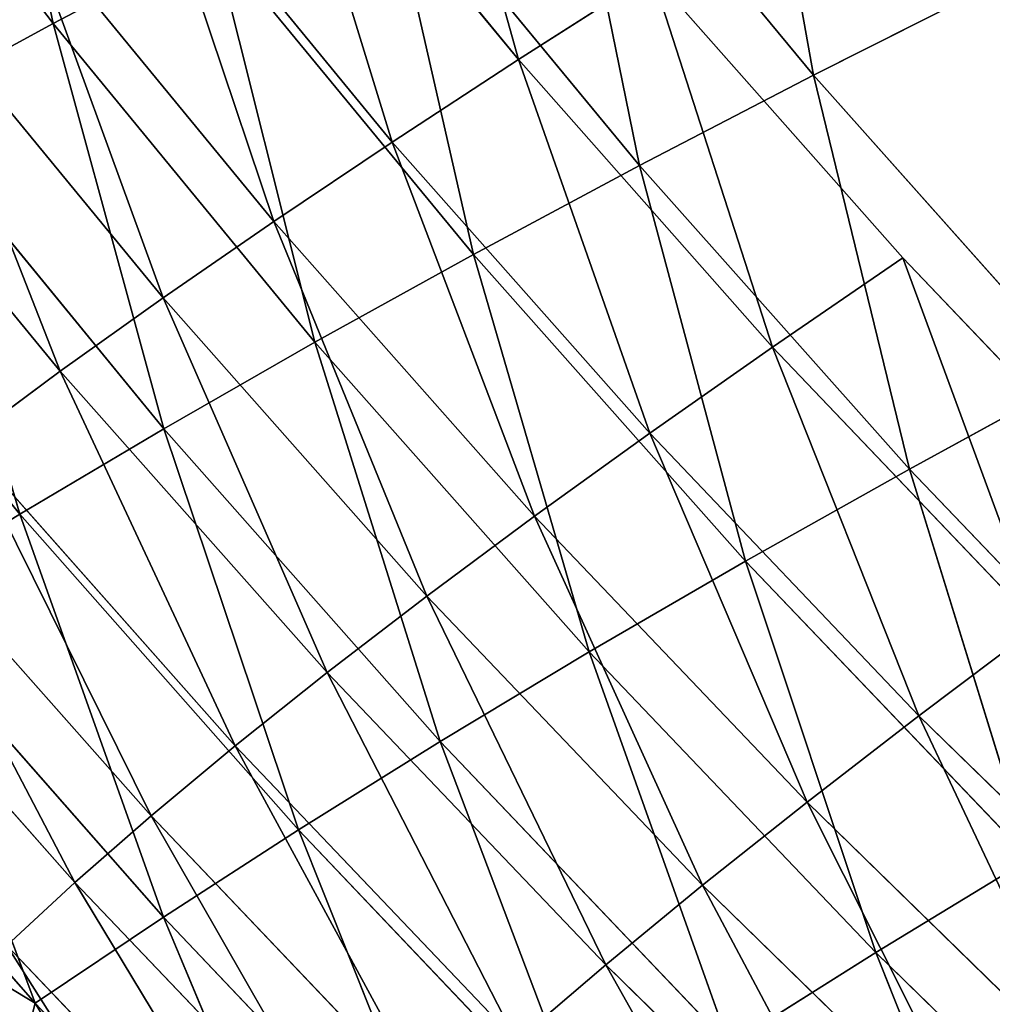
# Model space of a CAD drawing. Extents: x 0 to 605, y 0 to 400.
# Tile 22 of 256: x 50 to 65, y 74 to 88. Entities that reach past the tile are written whole.
import ezdxf

# ---------------------------------------------------------------- set-up
doc = ezdxf.new("R2010")
doc.units = 0
doc.header["$LTSCALE"] = 25.4
doc.layers.get('0').update_dxf_attribs({"linetype": 'CONTINUOUS'})

# ---------------------------------------------------------------- blocks, each defined once
blk = doc.blocks.new('ATLANTA610_-_S_STL')
at = {"color": 0}
for p, q in [((50.871, 115.866, 326.062), (46.943, 118.71, 323.695)), ((50.871, 115.866, 326.062), (46.943, 118.71, 323.695)), ((50.472, 118.713, 327.646), (50.871, 115.866, 326.062)), ((50.472, 118.713, 327.646), (50.871, 115.866, 326.062)), ((50.871, 115.866, 326.062), (54.148, 118.716, 331.513)), ((50.871, 115.866, 326.062), (54.148, 118.716, 331.513)), ((46.677, 115.849, 321.283), (50.871, 115.866, 326.062)), ((46.677, 115.849, 321.283), (50.871, 115.866, 326.062)), ((48.612, 111.304, 320.043), (50.871, 115.866, 326.062)), ((48.612, 111.304, 320.043), (50.871, 115.866, 326.062)), ((50.871, 115.866, 326.062), (55.252, 115.883, 330.694)), ((50.871, 115.866, 326.062), (55.252, 115.883, 330.694)), ((52.78, 111.337, 324.78), (50.871, 115.866, 326.062)), ((52.78, 111.337, 324.78), (50.871, 115.866, 326.062)), ((52.78, 111.337, 324.78), (55.252, 115.883, 330.694)), ((52.78, 111.337, 324.78), (55.252, 115.883, 330.694)), ((48.612, 111.304, 320.043), (52.78, 111.337, 324.78)), ((48.612, 111.304, 320.043), (52.78, 111.337, 324.78)), ((50.645, 106.867, 318.79), (48.612, 111.304, 320.043)), ((50.645, 106.867, 318.79), (48.612, 111.304, 320.043)), ((50.645, 106.867, 318.79), (52.78, 111.337, 324.78)), ((50.645, 106.867, 318.79), (52.78, 111.337, 324.78)), ((52.78, 111.337, 324.78), (57.133, 111.372, 329.372)), ((52.78, 111.337, 324.78), (57.133, 111.372, 329.372)), ((54.785, 106.915, 323.483), (52.78, 111.337, 324.78)), ((54.785, 106.915, 323.483), (52.78, 111.337, 324.78)), ((54.785, 106.915, 323.483), (57.133, 111.372, 329.372)), ((54.785, 106.915, 323.483), (57.133, 111.372, 329.372)), ((46.698, 106.82, 313.958), (50.645, 106.867, 318.79)), ((46.698, 106.82, 313.958), (50.645, 106.867, 318.79)), ((48.863, 102.482, 312.736), (50.645, 106.867, 318.79)), ((48.863, 102.482, 312.736), (50.645, 106.867, 318.79)), ((50.645, 106.867, 318.79), (54.785, 106.915, 323.483)), ((50.645, 106.867, 318.79), (54.785, 106.915, 323.483)), ((52.783, 102.542, 317.521), (50.645, 106.867, 318.79)), ((52.783, 102.542, 317.521), (50.645, 106.867, 318.79)), ((52.783, 102.542, 317.521), (54.785, 106.915, 323.483)), ((52.783, 102.542, 317.521), (54.785, 106.915, 323.483)), ((54.785, 106.915, 323.483), (59.109, 106.965, 328.034)), ((54.785, 106.915, 323.483), (59.109, 106.965, 328.034)), ((56.893, 102.604, 322.171), (54.785, 106.915, 323.483)), ((56.893, 102.604, 322.171), (54.785, 106.915, 323.483)), ((56.893, 102.604, 322.171), (59.109, 106.965, 328.034)), ((56.893, 102.604, 322.171), (59.109, 106.965, 328.034)), ((52.783, 102.542, 317.521), (56.893, 102.604, 322.171)), ((52.783, 102.542, 317.521), (56.893, 102.604, 322.171)), ((55.028, 98.334, 316.236), (56.893, 102.604, 322.171)), ((55.028, 98.334, 316.236), (56.893, 102.604, 322.171)), ((56.893, 102.604, 322.171), (61.185, 102.668, 326.68)), ((56.893, 102.604, 322.171), (61.185, 102.668, 326.68)), ((59.107, 98.408, 320.84), (56.893, 102.604, 322.171)), ((59.107, 98.408, 320.84), (56.893, 102.604, 322.171)), ((59.107, 98.408, 320.84), (61.185, 102.668, 326.68)), ((59.107, 98.408, 320.84), (61.185, 102.668, 326.68)), ((61.185, 102.668, 326.68), (63.365, 98.485, 325.306)), ((61.185, 102.668, 326.68), (63.365, 98.485, 325.306)), ((63.365, 98.485, 325.306), (65.65, 102.735, 331.042)), ((63.365, 98.485, 325.306), (65.65, 102.735, 331.042)), ((48.863, 102.482, 312.736), (52.783, 102.542, 317.521)), ((48.863, 102.482, 312.736), (52.783, 102.542, 317.521)), ((51.138, 98.264, 311.498), (48.863, 102.482, 312.736)), ((51.138, 98.264, 311.498), (48.863, 102.482, 312.736)), ((51.138, 98.264, 311.498), (52.783, 102.542, 317.521)), ((51.138, 98.264, 311.498), (52.783, 102.542, 317.521)), ((55.028, 98.334, 316.236), (52.783, 102.542, 317.521)), ((55.028, 98.334, 316.236), (52.783, 102.542, 317.521)), ((63.365, 98.485, 325.306), (67.796, 98.565, 329.628)), ((63.365, 98.485, 325.306), (67.796, 98.565, 329.628)), ((55.028, 98.334, 316.236), (59.107, 98.408, 320.84)), ((55.028, 98.334, 316.236), (59.107, 98.408, 320.84)), ((57.384, 94.25, 314.932), (59.107, 98.408, 320.84)), ((57.384, 94.25, 314.932), (59.107, 98.408, 320.84)), ((59.107, 98.408, 320.84), (63.365, 98.485, 325.306)), ((59.107, 98.408, 320.84), (63.365, 98.485, 325.306)), ((61.43, 94.334, 319.491), (59.107, 98.408, 320.84)), ((61.43, 94.334, 319.491), (59.107, 98.408, 320.84)), ((61.43, 94.334, 319.491), (63.365, 98.485, 325.306)), ((61.43, 94.334, 319.491), (63.365, 98.485, 325.306)), ((63.365, 98.485, 325.306), (65.653, 94.422, 323.913)), ((63.365, 98.485, 325.306), (65.653, 94.422, 323.913)), ((47.443, 98.196, 306.632), (51.138, 98.264, 311.498)), ((47.443, 98.196, 306.632), (51.138, 98.264, 311.498)), ((49.86, 94.093, 305.427), (51.138, 98.264, 311.498)), ((49.86, 94.093, 305.427), (51.138, 98.264, 311.498)), ((51.138, 98.264, 311.498), (55.028, 98.334, 316.236)), ((51.138, 98.264, 311.498), (55.028, 98.334, 316.236)), ((53.525, 94.17, 310.243), (51.138, 98.264, 311.498)), ((53.525, 94.17, 310.243), (51.138, 98.264, 311.498)), ((53.525, 94.17, 310.243), (55.028, 98.334, 316.236)), ((53.525, 94.17, 310.243), (55.028, 98.334, 316.236)), ((57.384, 94.25, 314.932), (55.028, 98.334, 316.236)), ((57.384, 94.25, 314.932), (55.028, 98.334, 316.236)), ((61.43, 94.334, 319.491), (65.653, 94.422, 323.913)), ((61.43, 94.334, 319.491), (65.653, 94.422, 323.913)), ((63.865, 90.387, 318.122), (65.653, 94.422, 323.913)), ((63.865, 90.387, 318.122), (65.653, 94.422, 323.913)), ((57.384, 94.25, 314.932), (61.43, 94.334, 319.491)), ((57.384, 94.25, 314.932), (61.43, 94.334, 319.491)), ((59.854, 90.295, 313.61), (61.43, 94.334, 319.491)), ((59.854, 90.295, 313.61), (61.43, 94.334, 319.491)), ((63.865, 90.387, 318.122), (61.43, 94.334, 319.491)), ((63.865, 90.387, 318.122), (61.43, 94.334, 319.491)), ((53.525, 94.17, 310.243), (57.384, 94.25, 314.932)), ((53.525, 94.17, 310.243), (57.384, 94.25, 314.932)), ((56.027, 90.206, 308.97), (57.384, 94.25, 314.932)), ((56.027, 90.206, 308.97), (57.384, 94.25, 314.932)), ((59.854, 90.295, 313.61), (57.384, 94.25, 314.932)), ((59.854, 90.295, 313.61), (57.384, 94.25, 314.932)), ((63.865, 90.387, 318.122), (68.051, 90.484, 322.499)), ((63.865, 90.387, 318.122), (68.051, 90.484, 322.499)), ((59.854, 90.295, 313.61), (63.865, 90.387, 318.122)), ((59.854, 90.295, 313.61), (63.865, 90.387, 318.122)), ((62.438, 86.474, 312.268), (63.865, 90.387, 318.122)), ((62.438, 86.474, 312.268), (63.865, 90.387, 318.122)), ((66.412, 86.574, 316.731), (63.865, 90.387, 318.122)), ((66.412, 86.574, 316.731), (63.865, 90.387, 318.122)), ((56.027, 90.206, 308.97), (59.854, 90.295, 313.61)), ((56.027, 90.206, 308.97), (59.854, 90.295, 313.61)), ((58.646, 86.38, 307.678), (59.854, 90.295, 313.61)), ((58.646, 86.38, 307.678), (59.854, 90.295, 313.61)), ((62.438, 86.474, 312.268), (59.854, 90.295, 313.61)), ((62.438, 86.474, 312.268), (59.854, 90.295, 313.61)), ((62.438, 86.474, 312.268), (66.412, 86.574, 316.731)), ((62.438, 86.474, 312.268), (66.412, 86.574, 316.731)), ((58.646, 86.38, 307.678), (62.438, 86.474, 312.268)), ((58.646, 86.38, 307.678), (62.438, 86.474, 312.268)), ((61.383, 82.696, 306.365), (62.438, 86.474, 312.268)), ((61.383, 82.696, 306.365), (62.438, 86.474, 312.268)), ((65.139, 82.796, 310.904), (62.438, 86.474, 312.268)), ((65.139, 82.796, 310.904), (62.438, 86.474, 312.268)), ((51.463, 58.163, 324.265), (50.453, 65.619, 325.205)), ((51.463, 58.163, 324.265), (50.453, 65.619, 325.205)), ((54.749, 65.618, 329.713), (50.453, 65.619, 325.205)), ((54.749, 65.618, 329.713), (50.453, 65.619, 325.205)), ((51.463, 58.163, 324.265), (47.381, 58.164, 319.655)), ((51.463, 58.163, 324.265), (47.381, 58.164, 319.655)), ((52.594, 50.742, 323.275), (51.463, 58.163, 324.265)), ((52.594, 50.742, 323.275), (51.463, 58.163, 324.265)), ((55.724, 58.163, 328.737), (51.463, 58.163, 324.265)), ((55.724, 58.163, 328.737), (51.463, 58.163, 324.265)), ((52.594, 50.742, 323.275), (48.548, 50.743, 318.706)), ((52.594, 50.742, 323.275), (48.548, 50.743, 318.706)), ((53.843, 43.358, 322.235), (52.594, 50.742, 323.275)), ((53.843, 43.358, 322.235), (52.594, 50.742, 323.275)), ((56.817, 50.741, 327.708), (52.594, 50.742, 323.275)), ((56.817, 50.741, 327.708), (52.594, 50.742, 323.275)), ((51.245, 36.016, 316.666), (49.836, 43.359, 317.709)), ((51.245, 36.016, 316.666), (49.836, 43.359, 317.709)), ((53.843, 43.358, 322.235), (49.836, 43.359, 317.709)), ((53.843, 43.358, 322.235), (49.836, 43.359, 317.709)), ((55.211, 36.015, 321.146), (53.843, 43.358, 322.235)), ((55.211, 36.015, 321.146), (53.843, 43.358, 322.235)), ((58.027, 43.357, 326.626), (53.843, 43.358, 322.235)), ((58.027, 43.357, 326.626), (53.843, 43.358, 322.235)), ((59.352, 36.015, 325.492), (58.027, 43.357, 326.626)), ((59.352, 36.015, 325.492), (58.027, 43.357, 326.626)), ((51.245, 36.016, 316.666), (47.461, 36.017, 312.057)), ((51.245, 36.016, 316.666), (47.461, 36.017, 312.057)), ((52.772, 28.719, 315.576), (51.245, 36.016, 316.666)), ((52.772, 28.719, 315.576), (51.245, 36.016, 316.666)), ((55.211, 36.015, 321.146), (51.245, 36.016, 316.666)), ((55.211, 36.015, 321.146), (51.245, 36.016, 316.666)), ((56.695, 28.718, 320.008), (55.211, 36.015, 321.146)), ((56.695, 28.718, 320.008), (55.211, 36.015, 321.146)), ((59.352, 36.015, 325.492), (55.211, 36.015, 321.146)), ((59.352, 36.015, 325.492), (55.211, 36.015, 321.146)), ((60.792, 28.718, 324.308), (59.352, 36.015, 325.492)), ((60.792, 28.718, 324.308), (59.352, 36.015, 325.492)), ((63.66, 36.015, 329.7), (59.352, 36.015, 325.492)), ((63.66, 36.015, 329.7), (59.352, 36.015, 325.492)), ((52.772, 28.719, 315.576), (49.03, 28.72, 311.017)), ((52.772, 28.719, 315.576), (49.03, 28.72, 311.017)), ((54.417, 21.471, 314.44), (52.772, 28.719, 315.576)), ((54.417, 21.471, 314.44), (52.772, 28.719, 315.576)), ((56.695, 28.718, 320.008), (52.772, 28.719, 315.576)), ((56.695, 28.718, 320.008), (52.772, 28.719, 315.576)), ((58.294, 21.471, 318.822), (56.695, 28.718, 320.008)), ((58.294, 21.471, 318.822), (56.695, 28.718, 320.008)), ((60.792, 28.718, 324.308), (56.695, 28.718, 320.008)), ((60.792, 28.718, 324.308), (56.695, 28.718, 320.008)), ((62.344, 21.471, 323.072), (60.792, 28.718, 324.308)), ((62.344, 21.471, 323.072), (60.792, 28.718, 324.308)), ((65.054, 28.718, 328.47), (60.792, 28.718, 324.308)), ((65.054, 28.718, 328.47), (60.792, 28.718, 324.308)), ((54.417, 21.471, 314.44), (50.719, 21.473, 309.934)), ((54.417, 21.471, 314.44), (50.719, 21.473, 309.934)), ((56.178, 14.278, 313.26), (54.417, 21.471, 314.44)), ((56.178, 14.278, 313.26), (54.417, 21.471, 314.44)), ((58.294, 21.471, 318.822), (54.417, 21.471, 314.44)), ((58.294, 21.471, 318.822), (54.417, 21.471, 314.44)), ((60.007, 14.277, 317.588), (58.294, 21.471, 318.822)), ((60.007, 14.277, 317.588), (58.294, 21.471, 318.822)), ((62.344, 21.471, 323.072), (58.294, 21.471, 318.822)), ((62.344, 21.471, 323.072), (58.294, 21.471, 318.822)), ((64.007, 14.277, 321.787), (62.344, 21.471, 323.072)), ((64.007, 14.277, 321.787), (62.344, 21.471, 323.072)), ((66.557, 21.471, 327.188), (62.344, 21.471, 323.072)), ((66.557, 21.471, 327.188), (62.344, 21.471, 323.072)), ((56.178, 14.278, 313.26), (52.526, 14.278, 308.807)), ((56.178, 14.278, 313.26), (52.526, 14.278, 308.807)), ((58.053, 7.141, 312.034), (56.178, 14.278, 313.26)), ((58.053, 7.141, 312.034), (56.178, 14.278, 313.26)), ((60.007, 14.277, 317.588), (56.178, 14.278, 313.26)), ((60.007, 14.277, 317.588), (56.178, 14.278, 313.26)), ((61.832, 7.141, 316.307), (60.007, 14.277, 317.588)), ((61.832, 7.141, 316.307), (60.007, 14.277, 317.588)), ((64.007, 14.277, 321.787), (60.007, 14.277, 317.588)), ((64.007, 14.277, 321.787), (60.007, 14.277, 317.588)), ((65.781, 7.141, 320.452), (64.007, 14.277, 321.787)), ((65.781, 7.141, 320.452), (64.007, 14.277, 321.787)), ((68.17, 14.277, 325.852), (64.007, 14.277, 321.787)), ((68.17, 14.277, 325.852), (64.007, 14.277, 321.787)), ((58.053, 7.141, 312.034), (54.449, 7.142, 307.638)), ((58.053, 7.141, 312.034), (54.449, 7.142, 307.638)), ((60.041, 0.066, 310.764), (58.053, 7.141, 312.034)), ((60.041, 0.066, 310.764), (58.053, 7.141, 312.034)), ((61.832, 7.141, 316.307), (58.053, 7.141, 312.034)), ((61.832, 7.141, 316.307), (58.053, 7.141, 312.034)), ((63.768, 0.066, 314.98), (61.832, 7.141, 316.307)), ((63.768, 0.066, 314.98), (61.832, 7.141, 316.307)), ((65.781, 7.141, 320.452), (61.832, 7.141, 316.307)), ((65.781, 7.141, 320.452), (61.832, 7.141, 316.307)), ((60.041, 0.066, 310.764), (63.768, 0.066, 314.98)), ((63.768, 0.066, 314.98), (67.663, 0.066, 319.069))]:
    blk.add_line(p, q, dxfattribs=at)
mesh = blk.add_polyface(dxfattribs=at)
corners = [(46.943, 118.71, 323.695), (50.871, 115.866, 326.062), (46.677, 115.849, 321.283)]
mesh.append_faces([[corners[k] for k in face] for face in [(0, 1, 2)]], dxfattribs={"color": 0})
mesh = blk.add_polyface(dxfattribs=at)
corners = [(50.472, 118.713, 327.646), (50.871, 115.866, 326.062), (46.943, 118.71, 323.695)]
mesh.append_faces([[corners[k] for k in face] for face in [(0, 1, 2)]], dxfattribs={"color": 0})
mesh = blk.add_polyface(dxfattribs=at)
corners = [(54.148, 118.716, 331.513), (50.871, 115.866, 326.062), (50.472, 118.713, 327.646)]
mesh.append_faces([[corners[k] for k in face] for face in [(0, 1, 2)]], dxfattribs={"color": 0})
mesh = blk.add_polyface(dxfattribs=at)
corners = [(54.148, 118.716, 331.513), (55.252, 115.883, 330.694), (50.871, 115.866, 326.062)]
mesh.append_faces([[corners[k] for k in face] for face in [(0, 1, 2)]], dxfattribs={"color": 0})
mesh = blk.add_polyface(dxfattribs=at)
corners = [(50.871, 115.866, 326.062), (48.612, 111.304, 320.043), (46.677, 115.849, 321.283)]
mesh.append_faces([[corners[k] for k in face] for face in [(0, 1, 2)]], dxfattribs={"color": 0})
mesh = blk.add_polyface(dxfattribs=at)
corners = [(50.871, 115.866, 326.062), (52.78, 111.337, 324.78), (48.612, 111.304, 320.043)]
mesh.append_faces([[corners[k] for k in face] for face in [(0, 1, 2)]], dxfattribs={"color": 0})
mesh = blk.add_polyface(dxfattribs=at)
corners = [(55.252, 115.883, 330.694), (52.78, 111.337, 324.78), (50.871, 115.866, 326.062)]
mesh.append_faces([[corners[k] for k in face] for face in [(0, 1, 2)]], dxfattribs={"color": 0})
mesh = blk.add_polyface(dxfattribs=at)
corners = [(55.252, 115.883, 330.694), (57.133, 111.372, 329.372), (52.78, 111.337, 324.78)]
mesh.append_faces([[corners[k] for k in face] for face in [(0, 1, 2)]], dxfattribs={"color": 0})
mesh = blk.add_polyface(dxfattribs=at)
corners = [(48.612, 111.304, 320.043), (50.645, 106.867, 318.79), (46.698, 106.82, 313.958)]
mesh.append_faces([[corners[k] for k in face] for face in [(0, 1, 2)]], dxfattribs={"color": 0})
mesh = blk.add_polyface(dxfattribs=at)
corners = [(52.78, 111.337, 324.78), (50.645, 106.867, 318.79), (48.612, 111.304, 320.043)]
mesh.append_faces([[corners[k] for k in face] for face in [(0, 1, 2)]], dxfattribs={"color": 0})
mesh = blk.add_polyface(dxfattribs=at)
corners = [(52.78, 111.337, 324.78), (54.785, 106.915, 323.483), (50.645, 106.867, 318.79)]
mesh.append_faces([[corners[k] for k in face] for face in [(0, 1, 2)]], dxfattribs={"color": 0})
mesh = blk.add_polyface(dxfattribs=at)
corners = [(57.133, 111.372, 329.372), (54.785, 106.915, 323.483), (52.78, 111.337, 324.78)]
mesh.append_faces([[corners[k] for k in face] for face in [(0, 1, 2)]], dxfattribs={"color": 0})
mesh = blk.add_polyface(dxfattribs=at)
corners = [(57.133, 111.372, 329.372), (59.109, 106.965, 328.034), (54.785, 106.915, 323.483)]
mesh.append_faces([[corners[k] for k in face] for face in [(0, 1, 2)]], dxfattribs={"color": 0})
mesh = blk.add_polyface(dxfattribs=at)
corners = [(50.645, 106.867, 318.79), (48.863, 102.482, 312.736), (46.698, 106.82, 313.958)]
mesh.append_faces([[corners[k] for k in face] for face in [(0, 1, 2)]], dxfattribs={"color": 0})
mesh = blk.add_polyface(dxfattribs=at)
corners = [(50.645, 106.867, 318.79), (52.783, 102.542, 317.521), (48.863, 102.482, 312.736)]
mesh.append_faces([[corners[k] for k in face] for face in [(0, 1, 2)]], dxfattribs={"color": 0})
mesh = blk.add_polyface(dxfattribs=at)
corners = [(54.785, 106.915, 323.483), (52.783, 102.542, 317.521), (50.645, 106.867, 318.79)]
mesh.append_faces([[corners[k] for k in face] for face in [(0, 1, 2)]], dxfattribs={"color": 0})
mesh = blk.add_polyface(dxfattribs=at)
corners = [(54.785, 106.915, 323.483), (56.893, 102.604, 322.171), (52.783, 102.542, 317.521)]
mesh.append_faces([[corners[k] for k in face] for face in [(0, 1, 2)]], dxfattribs={"color": 0})
mesh = blk.add_polyface(dxfattribs=at)
corners = [(59.109, 106.965, 328.034), (56.893, 102.604, 322.171), (54.785, 106.915, 323.483)]
mesh.append_faces([[corners[k] for k in face] for face in [(0, 1, 2)]], dxfattribs={"color": 0})
mesh = blk.add_polyface(dxfattribs=at)
corners = [(59.109, 106.965, 328.034), (61.185, 102.668, 326.68), (56.893, 102.604, 322.171)]
mesh.append_faces([[corners[k] for k in face] for face in [(0, 1, 2)]], dxfattribs={"color": 0})
mesh = blk.add_polyface(dxfattribs=at)
corners = [(56.893, 102.604, 322.171), (55.028, 98.334, 316.236), (52.783, 102.542, 317.521)]
mesh.append_faces([[corners[k] for k in face] for face in [(0, 1, 2)]], dxfattribs={"color": 0})
mesh = blk.add_polyface(dxfattribs=at)
corners = [(56.893, 102.604, 322.171), (59.107, 98.408, 320.84), (55.028, 98.334, 316.236)]
mesh.append_faces([[corners[k] for k in face] for face in [(0, 1, 2)]], dxfattribs={"color": 0})
mesh = blk.add_polyface(dxfattribs=at)
corners = [(61.185, 102.668, 326.68), (59.107, 98.408, 320.84), (56.893, 102.604, 322.171)]
mesh.append_faces([[corners[k] for k in face] for face in [(0, 1, 2)]], dxfattribs={"color": 0})
mesh = blk.add_polyface(dxfattribs=at)
corners = [(61.185, 102.668, 326.68), (63.365, 98.485, 325.306), (59.107, 98.408, 320.84)]
mesh.append_faces([[corners[k] for k in face] for face in [(0, 1, 2)]], dxfattribs={"color": 0})
mesh = blk.add_polyface(dxfattribs=at)
corners = [(65.65, 102.735, 331.042), (63.365, 98.485, 325.306), (61.185, 102.668, 326.68)]
mesh.append_faces([[corners[k] for k in face] for face in [(0, 1, 2)]], dxfattribs={"color": 0})
mesh = blk.add_polyface(dxfattribs=at)
corners = [(67.796, 98.565, 329.628), (63.365, 98.485, 325.306), (65.65, 102.735, 331.042)]
mesh.append_faces([[corners[k] for k in face] for face in [(0, 1, 2)]], dxfattribs={"color": 0})
mesh = blk.add_polyface(dxfattribs=at)
corners = [(48.863, 102.482, 312.736), (51.138, 98.264, 311.498), (47.443, 98.196, 306.632)]
mesh.append_faces([[corners[k] for k in face] for face in [(0, 1, 2)]], dxfattribs={"color": 0})
mesh = blk.add_polyface(dxfattribs=at)
corners = [(52.783, 102.542, 317.521), (51.138, 98.264, 311.498), (48.863, 102.482, 312.736)]
mesh.append_faces([[corners[k] for k in face] for face in [(0, 1, 2)]], dxfattribs={"color": 0})
mesh = blk.add_polyface(dxfattribs=at)
corners = [(52.783, 102.542, 317.521), (55.028, 98.334, 316.236), (51.138, 98.264, 311.498)]
mesh.append_faces([[corners[k] for k in face] for face in [(0, 1, 2)]], dxfattribs={"color": 0})
mesh = blk.add_polyface(dxfattribs=at)
corners = [(67.796, 98.565, 329.628), (65.653, 94.422, 323.913), (63.365, 98.485, 325.306)]
mesh.append_faces([[corners[k] for k in face] for face in [(0, 1, 2)]], dxfattribs={"color": 0})
mesh = blk.add_polyface(dxfattribs=at)
corners = [(59.107, 98.408, 320.84), (57.384, 94.25, 314.932), (55.028, 98.334, 316.236)]
mesh.append_faces([[corners[k] for k in face] for face in [(0, 1, 2)]], dxfattribs={"color": 0})
mesh = blk.add_polyface(dxfattribs=at)
corners = [(59.107, 98.408, 320.84), (61.43, 94.334, 319.491), (57.384, 94.25, 314.932)]
mesh.append_faces([[corners[k] for k in face] for face in [(0, 1, 2)]], dxfattribs={"color": 0})
mesh = blk.add_polyface(dxfattribs=at)
corners = [(63.365, 98.485, 325.306), (61.43, 94.334, 319.491), (59.107, 98.408, 320.84)]
mesh.append_faces([[corners[k] for k in face] for face in [(0, 1, 2)]], dxfattribs={"color": 0})
mesh = blk.add_polyface(dxfattribs=at)
corners = [(63.365, 98.485, 325.306), (65.653, 94.422, 323.913), (61.43, 94.334, 319.491)]
mesh.append_faces([[corners[k] for k in face] for face in [(0, 1, 2)]], dxfattribs={"color": 0})
mesh = blk.add_polyface(dxfattribs=at)
corners = [(51.138, 98.264, 311.498), (49.86, 94.093, 305.427), (47.443, 98.196, 306.632)]
mesh.append_faces([[corners[k] for k in face] for face in [(0, 1, 2)]], dxfattribs={"color": 0})
mesh = blk.add_polyface(dxfattribs=at)
corners = [(51.138, 98.264, 311.498), (53.525, 94.17, 310.243), (49.86, 94.093, 305.427)]
mesh.append_faces([[corners[k] for k in face] for face in [(0, 1, 2)]], dxfattribs={"color": 0})
mesh = blk.add_polyface(dxfattribs=at)
corners = [(55.028, 98.334, 316.236), (53.525, 94.17, 310.243), (51.138, 98.264, 311.498)]
mesh.append_faces([[corners[k] for k in face] for face in [(0, 1, 2)]], dxfattribs={"color": 0})
mesh = blk.add_polyface(dxfattribs=at)
corners = [(55.028, 98.334, 316.236), (57.384, 94.25, 314.932), (53.525, 94.17, 310.243)]
mesh.append_faces([[corners[k] for k in face] for face in [(0, 1, 2)]], dxfattribs={"color": 0})
mesh = blk.add_polyface(dxfattribs=at)
corners = [(65.653, 94.422, 323.913), (63.865, 90.387, 318.122), (61.43, 94.334, 319.491)]
mesh.append_faces([[corners[k] for k in face] for face in [(0, 1, 2)]], dxfattribs={"color": 0})
mesh = blk.add_polyface(dxfattribs=at)
corners = [(65.653, 94.422, 323.913), (68.051, 90.484, 322.499), (63.865, 90.387, 318.122)]
mesh.append_faces([[corners[k] for k in face] for face in [(0, 1, 2)]], dxfattribs={"color": 0})
mesh = blk.add_polyface(dxfattribs=at)
corners = [(61.43, 94.334, 319.491), (59.854, 90.295, 313.61), (57.384, 94.25, 314.932)]
mesh.append_faces([[corners[k] for k in face] for face in [(0, 1, 2)]], dxfattribs={"color": 0})
mesh = blk.add_polyface(dxfattribs=at)
corners = [(61.43, 94.334, 319.491), (63.865, 90.387, 318.122), (59.854, 90.295, 313.61)]
mesh.append_faces([[corners[k] for k in face] for face in [(0, 1, 2)]], dxfattribs={"color": 0})
mesh = blk.add_polyface(dxfattribs=at)
corners = [(57.384, 94.25, 314.932), (56.027, 90.206, 308.97), (53.525, 94.17, 310.243)]
mesh.append_faces([[corners[k] for k in face] for face in [(0, 1, 2)]], dxfattribs={"color": 0})
mesh = blk.add_polyface(dxfattribs=at)
corners = [(57.384, 94.25, 314.932), (59.854, 90.295, 313.61), (56.027, 90.206, 308.97)]
mesh.append_faces([[corners[k] for k in face] for face in [(0, 1, 2)]], dxfattribs={"color": 0})
mesh = blk.add_polyface(dxfattribs=at)
corners = [(68.051, 90.484, 322.499), (66.412, 86.574, 316.731), (63.865, 90.387, 318.122)]
mesh.append_faces([[corners[k] for k in face] for face in [(0, 1, 2)]], dxfattribs={"color": 0})
mesh = blk.add_polyface(dxfattribs=at)
corners = [(63.865, 90.387, 318.122), (62.438, 86.474, 312.268), (59.854, 90.295, 313.61)]
mesh.append_faces([[corners[k] for k in face] for face in [(0, 1, 2)]], dxfattribs={"color": 0})
mesh = blk.add_polyface(dxfattribs=at)
corners = [(63.865, 90.387, 318.122), (66.412, 86.574, 316.731), (62.438, 86.474, 312.268)]
mesh.append_faces([[corners[k] for k in face] for face in [(0, 1, 2)]], dxfattribs={"color": 0})
mesh = blk.add_polyface(dxfattribs=at)
corners = [(59.854, 90.295, 313.61), (58.646, 86.38, 307.678), (56.027, 90.206, 308.97)]
mesh.append_faces([[corners[k] for k in face] for face in [(0, 1, 2)]], dxfattribs={"color": 0})
mesh = blk.add_polyface(dxfattribs=at)
corners = [(59.854, 90.295, 313.61), (62.438, 86.474, 312.268), (58.646, 86.38, 307.678)]
mesh.append_faces([[corners[k] for k in face] for face in [(0, 1, 2)]], dxfattribs={"color": 0})
mesh = blk.add_polyface(dxfattribs=at)
corners = [(66.412, 86.574, 316.731), (65.139, 82.796, 310.904), (62.438, 86.474, 312.268)]
mesh.append_faces([[corners[k] for k in face] for face in [(0, 1, 2)]], dxfattribs={"color": 0})
mesh = blk.add_polyface(dxfattribs=at)
corners = [(62.438, 86.474, 312.268), (61.383, 82.696, 306.365), (58.646, 86.38, 307.678)]
mesh.append_faces([[corners[k] for k in face] for face in [(0, 1, 2)]], dxfattribs={"color": 0})
mesh = blk.add_polyface(dxfattribs=at)
corners = [(62.438, 86.474, 312.268), (65.139, 82.796, 310.904), (61.383, 82.696, 306.365)]
mesh.append_faces([[corners[k] for k in face] for face in [(0, 1, 2)]], dxfattribs={"color": 0})
mesh = blk.add_polyface(dxfattribs=at)
corners = [(53.894, 73.103, 330.637), (50.453, 65.619, 325.205), (54.749, 65.618, 329.713), (49.565, 73.103, 326.093)]
mesh.append_faces([[corners[k] for k in face] for face in [(0, 1, 2), (1, 0, 3)]], dxfattribs={"vtx0": -1, "color": 0})
mesh = blk.add_polyface(dxfattribs=at)
corners = [(50.453, 65.619, 325.205), (47.381, 58.164, 319.655), (51.463, 58.163, 324.265), (46.337, 65.619, 320.556)]
mesh.append_faces([[corners[k] for k in face] for face in [(0, 1, 2), (1, 0, 3)]], dxfattribs={"vtx0": -1, "color": 0})
mesh = blk.add_polyface(dxfattribs=at)
corners = [(54.749, 65.618, 329.713), (51.463, 58.163, 324.265), (55.724, 58.163, 328.737), (50.453, 65.619, 325.205)]
mesh.append_faces([[corners[k] for k in face] for face in [(0, 1, 2), (1, 0, 3)]], dxfattribs={"vtx0": -1, "color": 0})
mesh = blk.add_polyface(dxfattribs=at)
corners = [(51.463, 58.163, 324.265), (48.548, 50.743, 318.706), (52.594, 50.742, 323.275), (47.381, 58.164, 319.655)]
mesh.append_faces([[corners[k] for k in face] for face in [(0, 1, 2), (1, 0, 3)]], dxfattribs={"vtx0": -1, "color": 0})
mesh = blk.add_polyface(dxfattribs=at)
corners = [(55.724, 58.163, 328.737), (52.594, 50.742, 323.275), (56.817, 50.741, 327.708), (51.463, 58.163, 324.265)]
mesh.append_faces([[corners[k] for k in face] for face in [(0, 1, 2), (1, 0, 3)]], dxfattribs={"vtx0": -1, "color": 0})
mesh = blk.add_polyface(dxfattribs=at)
corners = [(52.594, 50.742, 323.275), (49.836, 43.359, 317.709), (53.843, 43.358, 322.235), (48.548, 50.743, 318.706)]
mesh.append_faces([[corners[k] for k in face] for face in [(0, 1, 2), (1, 0, 3)]], dxfattribs={"vtx0": -1, "color": 0})
mesh = blk.add_polyface(dxfattribs=at)
corners = [(56.817, 50.741, 327.708), (53.843, 43.358, 322.235), (58.027, 43.357, 326.626), (52.594, 50.742, 323.275)]
mesh.append_faces([[corners[k] for k in face] for face in [(0, 1, 2), (1, 0, 3)]], dxfattribs={"vtx0": -1, "color": 0})
mesh = blk.add_polyface(dxfattribs=at)
corners = [(49.836, 43.359, 317.709), (47.461, 36.017, 312.057), (51.245, 36.016, 316.666), (46.013, 43.36, 313.053)]
mesh.append_faces([[corners[k] for k in face] for face in [(0, 1, 2), (1, 0, 3)]], dxfattribs={"vtx0": -1, "color": 0})
mesh = blk.add_polyface(dxfattribs=at)
corners = [(53.843, 43.358, 322.235), (51.245, 36.016, 316.666), (55.211, 36.015, 321.146), (49.836, 43.359, 317.709)]
mesh.append_faces([[corners[k] for k in face] for face in [(0, 1, 2), (1, 0, 3)]], dxfattribs={"vtx0": -1, "color": 0})
mesh = blk.add_polyface(dxfattribs=at)
corners = [(58.027, 43.357, 326.626), (55.211, 36.015, 321.146), (59.352, 36.015, 325.492), (53.843, 43.358, 322.235)]
mesh.append_faces([[corners[k] for k in face] for face in [(0, 1, 2), (1, 0, 3)]], dxfattribs={"vtx0": -1, "color": 0})
mesh = blk.add_polyface(dxfattribs=at)
corners = [(59.352, 36.015, 325.492), (62.379, 43.357, 330.877), (58.027, 43.357, 326.626), (63.66, 36.015, 329.7)]
mesh.append_faces([[corners[k] for k in face] for face in [(0, 1, 2), (1, 0, 3)]], dxfattribs={"vtx0": -1, "color": 0})
mesh = blk.add_polyface(dxfattribs=at)
corners = [(51.245, 36.016, 316.666), (49.03, 28.72, 311.017), (52.772, 28.719, 315.576), (47.461, 36.017, 312.057)]
mesh.append_faces([[corners[k] for k in face] for face in [(0, 1, 2), (1, 0, 3)]], dxfattribs={"vtx0": -1, "color": 0})
mesh = blk.add_polyface(dxfattribs=at)
corners = [(55.211, 36.015, 321.146), (52.772, 28.719, 315.576), (56.695, 28.718, 320.008), (51.245, 36.016, 316.666)]
mesh.append_faces([[corners[k] for k in face] for face in [(0, 1, 2), (1, 0, 3)]], dxfattribs={"vtx0": -1, "color": 0})
mesh = blk.add_polyface(dxfattribs=at)
corners = [(59.352, 36.015, 325.492), (56.695, 28.718, 320.008), (60.792, 28.718, 324.308), (55.211, 36.015, 321.146)]
mesh.append_faces([[corners[k] for k in face] for face in [(0, 1, 2), (1, 0, 3)]], dxfattribs={"vtx0": -1, "color": 0})
mesh = blk.add_polyface(dxfattribs=at)
corners = [(60.792, 28.718, 324.308), (63.66, 36.015, 329.7), (59.352, 36.015, 325.492), (65.054, 28.718, 328.47)]
mesh.append_faces([[corners[k] for k in face] for face in [(0, 1, 2), (1, 0, 3)]], dxfattribs={"vtx0": -1, "color": 0})
mesh = blk.add_polyface(dxfattribs=at)
corners = [(52.772, 28.719, 315.576), (50.719, 21.473, 309.934), (54.417, 21.471, 314.44), (49.03, 28.72, 311.017)]
mesh.append_faces([[corners[k] for k in face] for face in [(0, 1, 2), (1, 0, 3)]], dxfattribs={"vtx0": -1, "color": 0})
mesh = blk.add_polyface(dxfattribs=at)
corners = [(56.695, 28.718, 320.008), (54.417, 21.471, 314.44), (58.294, 21.471, 318.822), (52.772, 28.719, 315.576)]
mesh.append_faces([[corners[k] for k in face] for face in [(0, 1, 2), (1, 0, 3)]], dxfattribs={"vtx0": -1, "color": 0})
mesh = blk.add_polyface(dxfattribs=at)
corners = [(60.792, 28.718, 324.308), (58.294, 21.471, 318.822), (62.344, 21.471, 323.072), (56.695, 28.718, 320.008)]
mesh.append_faces([[corners[k] for k in face] for face in [(0, 1, 2), (1, 0, 3)]], dxfattribs={"vtx0": -1, "color": 0})
mesh = blk.add_polyface(dxfattribs=at)
corners = [(62.344, 21.471, 323.072), (65.054, 28.718, 328.47), (60.792, 28.718, 324.308), (66.557, 21.471, 327.188)]
mesh.append_faces([[corners[k] for k in face] for face in [(0, 1, 2), (1, 0, 3)]], dxfattribs={"vtx0": -1, "color": 0})
mesh = blk.add_polyface(dxfattribs=at)
corners = [(54.417, 21.471, 314.44), (52.526, 14.278, 308.807), (56.178, 14.278, 313.26), (50.719, 21.473, 309.934)]
mesh.append_faces([[corners[k] for k in face] for face in [(0, 1, 2), (1, 0, 3)]], dxfattribs={"vtx0": -1, "color": 0})
mesh = blk.add_polyface(dxfattribs=at)
corners = [(58.294, 21.471, 318.822), (56.178, 14.278, 313.26), (60.007, 14.277, 317.588), (54.417, 21.471, 314.44)]
mesh.append_faces([[corners[k] for k in face] for face in [(0, 1, 2), (1, 0, 3)]], dxfattribs={"vtx0": -1, "color": 0})
mesh = blk.add_polyface(dxfattribs=at)
corners = [(62.344, 21.471, 323.072), (60.007, 14.277, 317.588), (64.007, 14.277, 321.787), (58.294, 21.471, 318.822)]
mesh.append_faces([[corners[k] for k in face] for face in [(0, 1, 2), (1, 0, 3)]], dxfattribs={"vtx0": -1, "color": 0})
mesh = blk.add_polyface(dxfattribs=at)
corners = [(64.007, 14.277, 321.787), (66.557, 21.471, 327.188), (62.344, 21.471, 323.072), (68.17, 14.277, 325.852)]
mesh.append_faces([[corners[k] for k in face] for face in [(0, 1, 2), (1, 0, 3)]], dxfattribs={"vtx0": -1, "color": 0})
mesh = blk.add_polyface(dxfattribs=at)
corners = [(56.178, 14.278, 313.26), (54.449, 7.142, 307.638), (58.053, 7.141, 312.034), (52.526, 14.278, 308.807)]
mesh.append_faces([[corners[k] for k in face] for face in [(0, 1, 2), (1, 0, 3)]], dxfattribs={"vtx0": -1, "color": 0})
mesh = blk.add_polyface(dxfattribs=at)
corners = [(60.007, 14.277, 317.588), (58.053, 7.141, 312.034), (61.832, 7.141, 316.307), (56.178, 14.278, 313.26)]
mesh.append_faces([[corners[k] for k in face] for face in [(0, 1, 2), (1, 0, 3)]], dxfattribs={"vtx0": -1, "color": 0})
mesh = blk.add_polyface(dxfattribs=at)
corners = [(64.007, 14.277, 321.787), (61.832, 7.141, 316.307), (65.781, 7.141, 320.452), (60.007, 14.277, 317.588)]
mesh.append_faces([[corners[k] for k in face] for face in [(0, 1, 2), (1, 0, 3)]], dxfattribs={"vtx0": -1, "color": 0})
mesh = blk.add_polyface(dxfattribs=at)
corners = [(65.781, 7.141, 320.452), (68.17, 14.277, 325.852), (64.007, 14.277, 321.787), (69.89, 7.141, 324.466)]
mesh.append_faces([[corners[k] for k in face] for face in [(0, 1, 2), (1, 0, 3)]], dxfattribs={"vtx0": -1, "color": 0})
mesh = blk.add_polyface(dxfattribs=at)
corners = [(58.053, 7.141, 312.034), (56.488, 0.066, 306.428), (60.041, 0.066, 310.764), (54.449, 7.142, 307.638)]
mesh.append_faces([[corners[k] for k in face] for face in [(0, 1, 2), (1, 0, 3)]], dxfattribs={"vtx0": -1, "color": 0})
mesh = blk.add_polyface(dxfattribs=at)
corners = [(61.832, 7.141, 316.307), (60.041, 0.066, 310.764), (63.768, 0.066, 314.98), (58.053, 7.141, 312.034)]
mesh.append_faces([[corners[k] for k in face] for face in [(0, 1, 2), (1, 0, 3)]], dxfattribs={"vtx0": -1, "color": 0})
mesh = blk.add_polyface(dxfattribs=at)
corners = [(65.781, 7.141, 320.452), (63.768, 0.066, 314.98), (67.663, 0.066, 319.069), (61.832, 7.141, 316.307)]
mesh.append_faces([[corners[k] for k in face] for face in [(0, 1, 2), (1, 0, 3)]], dxfattribs={"vtx0": -1, "color": 0})

msp = doc.modelspace()

# ---------------------------------------------------------------- block references
at = {"color": 254, "extrusion": (0, -1, 5.55112e-17)}
msp.add_blockref('ATLANTA610_-_S_STL', (-0.269, -0.066, -399.883), dxfattribs=at)

doc.saveas('drawing.dxf')
